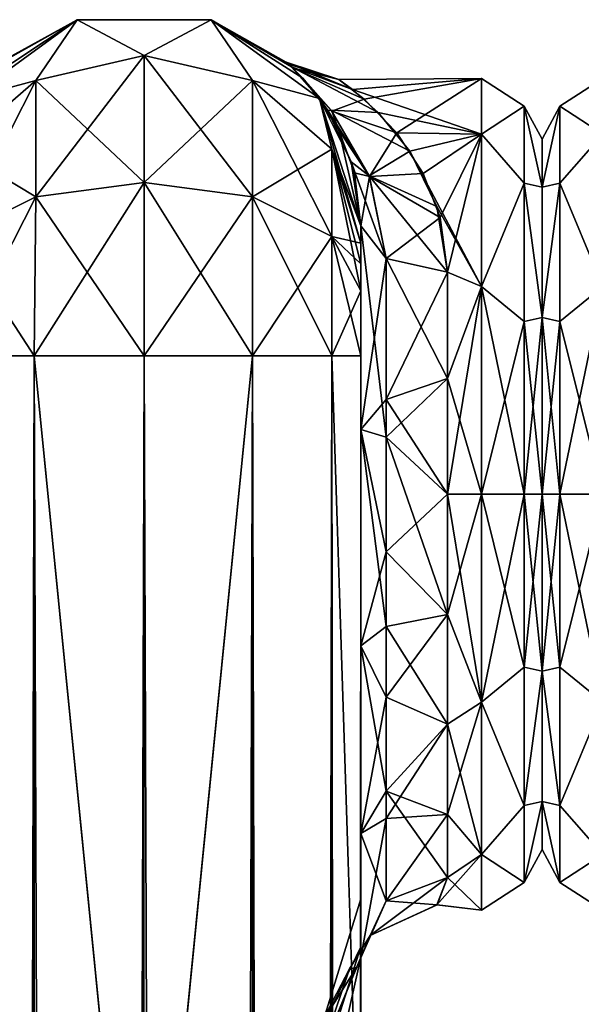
# Model space of a CAD drawing. Extents: x -23 to 700, y -1999 to -1.
# Tile 165 of 224: x 108 to 140, y -57 to -1. Entities that reach past the tile are written whole.
import ezdxf

# ---------------------------------------------------------------- set-up
doc = ezdxf.new("R2010")
doc.units = 0
doc.header["$LTSCALE"] = 5.485125
for name, color, linetype in [('115', 7, 'CONTINUOUS'), ('117', 7, 'CONTINUOUS'), ('126', 7, 'CONTINUOUS'), ('156', 7, 'CONTINUOUS'), ('157', 7, 'CONTINUOUS'), ('61', 7, 'CONTINUOUS'), ('63', 7, 'CONTINUOUS'), ('64', 7, 'CONTINUOUS'), ('65', 7, 'CONTINUOUS'), ('77', 7, 'CONTINUOUS'), ('78', 7, 'CONTINUOUS'), ('79', 7, 'CONTINUOUS'), ('80', 7, 'CONTINUOUS'), ('81', 7, 'CONTINUOUS'), ('82', 7, 'CONTINUOUS'), ('83', 7, 'CONTINUOUS'), ('86', 7, 'CONTINUOUS'), ('89', 7, 'CONTINUOUS'), ('93', 7, 'CONTINUOUS'), ('94', 7, 'CONTINUOUS'), ('95', 7, 'CONTINUOUS'), ('98', 7, 'CONTINUOUS'), ('99', 7, 'CONTINUOUS')]:
    doc.layers.add(name, color=color, linetype=linetype)

msp = doc.modelspace()

# ---------------------------------------------------------------- linework, layer by layer
at = {"layer": '115', "linetype": 'CONTINUOUS'}
for points in [[(127.55, -54.723, 11.265), (127.55, -62.107, 18.037), (125.177, -65.264, 11.407), (127.55, -54.723, 11.265)], [(127.286, -55.307, 6.957), (127.55, -54.723, 11.265), (125.177, -60.443, 6.586), (127.286, -55.307, 6.957)], [(125.177, -60.443, 6.586), (127.55, -54.723, 11.265), (125.177, -65.264, 11.407), (125.177, -60.443, 6.586)], [(127.55, -62.087, -18.026), (127.55, -54.723, -11.265), (125.177, -65.264, -11.407), (127.55, -62.087, -18.026)], [(127.55, -54.723, -11.265), (127.292, -55.304, -7.014), (125.177, -60.443, -6.586), (127.55, -54.723, -11.265)], [(125.177, -65.264, -11.407), (127.55, -54.723, -11.265), (125.177, -60.443, -6.586), (125.177, -65.264, -11.407)], [(127.292, -55.304, -7.014), (126.881, -55.386, -0.024), (125.177, -60.443, -6.586), (127.292, -55.304, -7.014)], [(126.881, -55.386, -0.024), (127.286, -55.307, 6.957), (125.177, -58.678), (126.881, -55.386, -0.024)], [(125.177, -58.678), (127.286, -55.307, 6.957), (125.177, -60.443, 6.586), (125.177, -58.678)], [(125.177, -60.443, -6.586), (126.881, -55.386, -0.024), (125.177, -58.678), (125.177, -60.443, -6.586)]]:
    msp.add_3dface(points, dxfattribs=at)
at = {"layer": '117', "linetype": 'CONTINUOUS'}
for points in [[(131.933, -51.695, 3.811), (132.55, -50.115, 9.323), (128.077, -53.464, 0), (131.933, -51.695, 3.811)], [(132.55, -50.115, 9.323), (129.014, -51.465, 9.892), (128.077, -53.464, 0), (132.55, -50.115, 9.323)], [(132.55, -50.115, -9.323), (131.941, -51.687, -3.862), (129.014, -51.465, -9.892), (132.55, -50.115, -9.323)], [(127.55, -54.723, 11.265), (127.286, -55.307, 6.957), (129.014, -51.465, 9.892), (127.55, -54.723, 11.265)], [(129.014, -51.465, 9.892), (127.286, -55.307, 6.957), (128.077, -53.464, 0), (129.014, -51.465, 9.892)], [(127.292, -55.304, -7.014), (127.55, -54.723, -11.265), (129.014, -51.465, -9.892), (127.292, -55.304, -7.014)], [(127.292, -55.304, -7.014), (129.014, -51.465, -9.892), (128.077, -53.464, 0), (127.292, -55.304, -7.014)], [(129.014, -51.465, -9.892), (131.941, -51.687, -3.862), (128.077, -53.464, 0), (129.014, -51.465, -9.892)], [(131.941, -51.687, -3.862), (131.933, -51.695, 3.811), (128.077, -53.464, 0), (131.941, -51.687, -3.862)], [(127.286, -55.307, 6.957), (126.881, -55.386, -0.024), (128.077, -53.464, 0), (127.286, -55.307, 6.957)], [(126.881, -55.386, -0.024), (127.292, -55.304, -7.014), (128.077, -53.464, 0), (126.881, -55.386, -0.024)]]:
    msp.add_3dface(points, dxfattribs=at)
at = {"layer": '126', "linetype": 'CONTINUOUS'}
for points in [[(138, -7.5, 0), (138, -10.269, -10.281), (138, -48.5, 0), (138, -7.5, 0)], [(138, -10.269, 10.281), (138, -7.5, 0), (138, -45.731, 10.281), (138, -10.269, 10.281)], [(138, -45.731, 10.281), (138, -7.5, 0), (138, -48.5, 0), (138, -45.731, 10.281)], [(138, -10.269, -10.281), (138, -17.797, -17.773), (138, -45.731, -10.281), (138, -10.269, -10.281)], [(138, -48.5, 0), (138, -10.269, -10.281), (138, -45.731, -10.281), (138, -48.5, 0)], [(138, -17.796, 17.773), (138, -10.269, 10.281), (138, -38.203, 17.773), (138, -17.796, 17.773)], [(138, -38.203, 17.773), (138, -10.269, 10.281), (138, -45.731, 10.281), (138, -38.203, 17.773)], [(138, -28, 20.5), (138, -17.796, 17.773), (138, -38.203, 17.773), (138, -28, 20.5)], [(138, -17.797, -17.773), (138, -28, -20.5), (138, -38.204, -17.773), (138, -17.797, -17.773)], [(138, -45.731, -10.281), (138, -17.797, -17.773), (138, -38.204, -17.773), (138, -45.731, -10.281)]]:
    msp.add_3dface(points, dxfattribs=at)
at = {"layer": '156', "linetype": 'CONTINUOUS'}
for points in [[(141.5, -7.215, 12), (141.5, -4, 0), (139.025, -5.601, 5.112), (141.5, -7.215, 12)], [(141.5, -4, 0), (141.5, -7.215, -12), (139.025, -5.601, -5.112), (141.5, -4, 0)], [(141.5, -4, 0), (139.025, -5.601, -5.112), (139.025, -5.601, 5.112), (141.5, -4, 0)], [(138, -10.269, -10.281), (138, -7.5, 0), (139.025, -5.601, -5.112), (138, -10.269, -10.281)], [(139.025, -10.038, -14.325), (138, -10.269, -10.281), (139.025, -5.601, -5.112), (139.025, -10.038, -14.325)], [(138, -7.5, 0), (138, -10.269, 10.281), (139.025, -5.601, 5.112), (138, -7.5, 0)], [(139.025, -5.601, -5.112), (138, -7.5, 0), (139.025, -5.601, 5.112), (139.025, -5.601, -5.112)], [(139.025, -5.601, 5.112), (138, -10.269, 10.281), (139.025, -10.038, 14.325), (139.025, -5.601, 5.112)], [(141.5, -7.215, 12), (139.025, -5.601, 5.112), (139.025, -10.038, 14.325), (141.5, -7.215, 12)], [(141.5, -7.215, -12), (139.025, -10.038, -14.325), (139.025, -5.601, -5.112), (141.5, -7.215, -12)], [(141.5, -16, 20.785), (141.5, -7.215, 12), (139.025, -10.038, 14.325), (141.5, -16, 20.785)], [(141.5, -7.215, -12), (141.5, -16, -20.785), (139.025, -10.038, -14.325), (141.5, -7.215, -12)], [(138, -17.797, -17.773), (138, -10.269, -10.281), (139.025, -10.038, -14.325), (138, -17.797, -17.773)], [(139.025, -18.032, -20.7), (138, -17.797, -17.773), (139.025, -10.038, -14.325), (139.025, -18.032, -20.7)], [(138, -10.269, 10.281), (138, -17.796, 17.773), (139.025, -10.038, 14.325), (138, -10.269, 10.281)], [(139.025, -10.038, 14.325), (138, -17.796, 17.773), (139.025, -18.032, 20.7), (139.025, -10.038, 14.325)], [(141.5, -16, 20.785), (139.025, -10.038, 14.325), (139.025, -18.032, 20.7), (141.5, -16, 20.785)], [(141.5, -16, -20.785), (139.025, -18.032, -20.7), (139.025, -10.038, -14.325), (141.5, -16, -20.785)], [(141.5, -28, 24), (141.5, -16, 20.785), (139.025, -28, 22.975), (141.5, -28, 24)], [(141.5, -16, 20.785), (139.025, -18.032, 20.7), (139.025, -28, 22.975), (141.5, -16, 20.785)], [(141.5, -16, -20.785), (141.5, -28, -24), (139.025, -18.032, -20.7), (141.5, -16, -20.785)], [(138, -17.796, 17.773), (138, -28, 20.5), (139.025, -18.032, 20.7), (138, -17.796, 17.773)], [(138, -28, -20.5), (138, -17.797, -17.773), (139.025, -28, -22.975), (138, -28, -20.5)], [(139.025, -28, -22.975), (138, -17.797, -17.773), (139.025, -18.032, -20.7), (139.025, -28, -22.975)], [(139.025, -18.032, 20.7), (138, -28, 20.5), (139.025, -28, 22.975), (139.025, -18.032, 20.7)], [(141.5, -28, -24), (139.025, -28, -22.975), (139.025, -18.032, -20.7), (141.5, -28, -24)]]:
    msp.add_3dface(points, dxfattribs=at)
at = {"layer": '157', "linetype": 'CONTINUOUS'}
for points in [[(138, -38.204, -17.773), (138, -28, -20.5), (139.025, -37.968, -20.7), (138, -38.204, -17.773)], [(138, -28, -20.5), (139.025, -28, -22.975), (139.025, -37.968, -20.7), (138, -28, -20.5)], [(138, -28, 20.5), (138, -38.203, 17.773), (139.025, -28, 22.975), (138, -28, 20.5)], [(139.025, -28, 22.975), (138, -38.203, 17.773), (139.025, -37.968, 20.7), (139.025, -28, 22.975)], [(141.5, -40, 20.785), (141.5, -28, 24), (139.025, -37.968, 20.7), (141.5, -40, 20.785)], [(141.5, -28, 24), (139.025, -28, 22.975), (139.025, -37.968, 20.7), (141.5, -28, 24)], [(141.5, -28, -24), (141.5, -40, -20.785), (139.025, -28, -22.975), (141.5, -28, -24)], [(139.025, -28, -22.975), (141.5, -40, -20.785), (139.025, -37.968, -20.7), (139.025, -28, -22.975)], [(139.025, -37.968, 20.7), (138, -38.203, 17.773), (139.025, -45.962, 14.325), (139.025, -37.968, 20.7)], [(139.025, -45.962, -14.325), (138, -38.204, -17.773), (139.025, -37.968, -20.7), (139.025, -45.962, -14.325)], [(141.5, -40, -20.785), (139.025, -45.962, -14.325), (139.025, -37.968, -20.7), (141.5, -40, -20.785)], [(141.5, -40, 20.785), (139.025, -37.968, 20.7), (139.025, -45.962, 14.325), (141.5, -40, 20.785)], [(138, -38.203, 17.773), (138, -45.731, 10.281), (139.025, -45.962, 14.325), (138, -38.203, 17.773)], [(138, -45.731, -10.281), (138, -38.204, -17.773), (139.025, -45.962, -14.325), (138, -45.731, -10.281)], [(141.5, -40, -20.785), (141.5, -48.785, -12), (139.025, -45.962, -14.325), (141.5, -40, -20.785)], [(141.5, -48.785, 12), (141.5, -40, 20.785), (139.025, -45.962, 14.325), (141.5, -48.785, 12)], [(138, -45.731, 10.281), (138, -48.5, 0), (139.025, -50.399, 5.112), (138, -45.731, 10.281)], [(139.025, -45.962, 14.325), (138, -45.731, 10.281), (139.025, -50.399, 5.112), (139.025, -45.962, 14.325)], [(138, -48.5, 0), (138, -45.731, -10.281), (139.025, -50.399, -5.112), (138, -48.5, 0)], [(139.025, -50.399, -5.112), (138, -45.731, -10.281), (139.025, -45.962, -14.325), (139.025, -50.399, -5.112)], [(141.5, -48.785, -12), (139.025, -50.399, -5.112), (139.025, -45.962, -14.325), (141.5, -48.785, -12)], [(141.5, -48.785, 12), (139.025, -45.962, 14.325), (139.025, -50.399, 5.112), (141.5, -48.785, 12)], [(139.025, -50.399, 5.112), (138, -48.5, 0), (139.025, -50.399, -5.112), (139.025, -50.399, 5.112)], [(141.5, -48.785, -12), (141.5, -52, 0), (139.025, -50.399, -5.112), (141.5, -48.785, -12)], [(141.5, -52, 0), (141.5, -48.785, 12), (139.025, -50.399, 5.112), (141.5, -52, 0)], [(141.5, -52, 0), (139.025, -50.399, 5.112), (139.025, -50.399, -5.112), (141.5, -52, 0)]]:
    msp.add_3dface(points, dxfattribs=at)
at = {"layer": '61', "linetype": 'CONTINUOUS'}
for points in [[(127.55, -51.35, 41.002), (127.55, -54.118, 30.721), (127.55, -12.5, 54), (127.55, -51.35, 41.002)], [(127.55, -12.5, 54), (127.55, -54.118, 30.721), (127.55, -24.269, 28.753), (127.55, -12.5, 54)], [(127.55, -54.12, 51.282), (127.55, -51.35, 41.002), (127.55, -12.5, 54), (127.55, -54.12, 51.282)], [(127.55, -13.498, 57.73), (127.55, -54.12, 51.282), (127.55, -12.5, 54), (127.55, -13.498, 57.73)], [(127.55, -12.5, 24.51), (127.55, -12.5, 54), (127.55, -24.269, 28.753), (127.55, -12.5, 24.51)], [(127.55, -12.5, -54), (127.55, -12.5, -24.51), (127.55, -54.118, -51.279), (127.55, -12.5, -54)], [(127.55, -54.118, -51.279), (127.55, -12.5, -24.51), (127.55, -51.35, -40.998), (127.55, -54.118, -51.279)], [(127.55, -51.35, -40.998), (127.55, -12.5, -24.51), (127.55, -24.268, -28.753), (127.55, -51.35, -40.998)], [(127.55, -13.498, -57.73), (127.55, -12.5, -54), (127.55, -61.644, -58.772), (127.55, -13.498, -57.73)], [(127.55, -61.644, -58.772), (127.55, -12.5, -54), (127.55, -54.118, -51.279), (127.55, -61.644, -58.772)], [(127.55, -61.645, 58.773), (127.55, -54.12, 51.282), (127.55, -13.498, 57.73), (127.55, -61.645, 58.773)], [(127.55, -14.697, 59.303), (127.55, -61.645, 58.773), (127.55, -13.498, 57.73), (127.55, -14.697, 59.303)], [(127.55, -14.697, -59.303), (127.55, -13.498, -57.73), (127.55, -61.644, -58.772), (127.55, -14.697, -59.303)], [(127.55, -16.266, 60.5), (127.55, -61.645, 58.773), (127.55, -14.697, 59.303), (127.55, -16.266, 60.5)], [(127.55, -16.266, -60.5), (127.55, -14.697, -59.303), (127.55, -71.85, -61.5), (127.55, -16.266, -60.5)], [(127.55, -71.85, -61.5), (127.55, -14.697, -59.303), (127.55, -61.644, -58.772), (127.55, -71.85, -61.5)], [(127.55, -20, 61.5), (127.55, -61.645, 58.773), (127.55, -16.266, 60.5), (127.55, -20, 61.5)], [(127.55, -20, -61.5), (127.55, -16.266, -60.5), (127.55, -71.85, -61.5), (127.55, -20, -61.5)], [(127.55, -71.85, 61.5), (127.55, -61.645, 58.773), (127.55, -20, 61.5), (127.55, -71.85, 61.5)], [(127.55, -54.12, -30.718), (127.55, -51.35, -40.998), (127.55, -24.268, -28.753), (127.55, -54.12, -30.718)], [(127.55, -36.75, -27.648), (127.55, -54.12, -30.718), (127.55, -24.268, -28.753), (127.55, -36.75, -27.648)], [(127.55, -24.269, 28.753), (127.55, -54.118, 30.721), (127.55, -36.751, 27.648), (127.55, -24.269, 28.753)], [(127.55, -61.645, -23.227), (127.55, -54.12, -30.718), (127.55, -36.75, -27.648), (127.55, -61.645, -23.227)], [(127.55, -47.582, -21.378), (127.55, -61.645, -23.227), (127.55, -36.75, -27.648), (127.55, -47.582, -21.378)], [(127.55, -54.118, 30.721), (127.55, -61.644, 23.228), (127.55, -36.751, 27.648), (127.55, -54.118, 30.721)], [(127.55, -36.751, 27.648), (127.55, -61.644, 23.228), (127.55, -47.582, 21.378), (127.55, -36.751, 27.648)], [(127.55, -62.107, 18.037), (127.55, -54.723, 11.265), (127.55, -47.582, 21.378), (127.55, -62.107, 18.037)], [(127.55, -71.85, 20.5), (127.55, -62.107, 18.037), (127.55, -47.582, 21.378), (127.55, -71.85, 20.5)], [(127.55, -61.644, 23.228), (127.55, -71.85, 20.5), (127.55, -47.582, 21.378), (127.55, -61.644, 23.228)], [(127.55, -71.85, -20.5), (127.55, -61.645, -23.227), (127.55, -47.582, -21.378), (127.55, -71.85, -20.5)], [(127.55, -62.087, -18.026), (127.55, -71.85, -20.5), (127.55, -47.582, -21.378), (127.55, -62.087, -18.026)], [(127.55, -54.723, -11.265), (127.55, -62.087, -18.026), (127.55, -47.582, -21.378), (127.55, -54.723, -11.265)]]:
    msp.add_3dface(points, dxfattribs=at)
at = {"layer": '63', "linetype": 'CONTINUOUS'}
for points in [[(138, -7.5, 0), (138, -10.269, 10.281), (138, -48.5, 0), (138, -7.5, 0)], [(138, -10.269, -10.281), (138, -7.5, 0), (138, -45.731, -10.281), (138, -10.269, -10.281)], [(138, -45.731, -10.281), (138, -7.5, 0), (138, -48.5, 0), (138, -45.731, -10.281)], [(138, -10.269, 10.281), (138, -17.797, 17.773), (138, -45.731, 10.281), (138, -10.269, 10.281)], [(138, -48.5, 0), (138, -10.269, 10.281), (138, -45.731, 10.281), (138, -48.5, 0)], [(138, -17.796, -17.773), (138, -10.269, -10.281), (138, -38.203, -17.773), (138, -17.796, -17.773)], [(138, -38.203, -17.773), (138, -10.269, -10.281), (138, -45.731, -10.281), (138, -38.203, -17.773)], [(138, -28, -20.5), (138, -17.796, -17.773), (138, -38.203, -17.773), (138, -28, -20.5)], [(138, -17.797, 17.773), (138, -28, 20.5), (138, -38.204, 17.773), (138, -17.797, 17.773)], [(138, -45.731, 10.281), (138, -17.797, 17.773), (138, -38.204, 17.773), (138, -45.731, 10.281)]]:
    msp.add_3dface(points, dxfattribs=at)
at = {"layer": '64', "linetype": 'CONTINUOUS'}
for points in [[(127.739, -5.201, 7.498), (134.5, -4, 0), (126.283, -4.062, 1.73), (127.739, -5.201, 7.498)], [(126.283, -4.062, 1.73), (134.5, -4, 0), (127.071, -4.648, -5.538), (126.283, -4.062, 1.73)], [(134.5, -4, 0), (134.5, -7.215, -12), (127.071, -4.648, -5.538), (134.5, -4, 0)], [(129.614, -7.144, 11.876), (134.5, -4, 0), (127.739, -5.201, 7.498), (129.614, -7.144, 11.876)], [(134.5, -7.215, 12), (134.5, -4, 0), (129.614, -7.144, 11.876), (134.5, -7.215, 12)], [(127.071, -4.648, -5.538), (134.5, -7.215, -12), (128.552, -5.966, -9.513), (127.071, -4.648, -5.538)], [(128.552, -5.966, -9.513), (134.5, -7.215, -12), (130.374, -8.195, -13.555), (128.552, -5.966, -9.513)], [(131.145, -9.487, 15.273), (134.5, -7.215, 12), (129.614, -7.144, 11.876), (131.145, -9.487, 15.273)], [(134.5, -7.215, -12), (134.5, -16, -20.785), (130.374, -8.195, -13.555), (134.5, -7.215, -12)], [(132.129, -12.017, 17.904), (134.5, -7.215, 12), (131.145, -9.487, 15.273), (132.129, -12.017, 17.904)], [(132.55, -15.172, 20.284), (134.5, -7.215, 12), (132.129, -12.017, 17.904), (132.55, -15.172, 20.284)], [(134.5, -16, 20.785), (134.5, -7.215, 12), (132.55, -15.172, 20.284), (134.5, -16, 20.785)], [(130.374, -8.195, -13.555), (134.5, -16, -20.785), (131.937, -11.389, -17.322), (130.374, -8.195, -13.555)], [(131.937, -11.389, -17.322), (134.5, -16, -20.785), (132.55, -15.172, -20.284), (131.937, -11.389, -17.322)], [(132.55, -15.172, -20.284), (134.5, -16, -20.785), (132.55, -21.323, -23.052), (132.55, -15.172, -20.284)], [(132.55, -21.323, 23.052), (134.5, -16, 20.785), (132.55, -15.172, 20.284), (132.55, -21.323, 23.052)], [(134.5, -16, -20.785), (134.5, -28, -24), (132.55, -21.323, -23.052), (134.5, -16, -20.785)], [(134.5, -28, 24), (134.5, -16, 20.785), (132.55, -28, 24), (134.5, -28, 24)], [(132.55, -28, 24), (134.5, -16, 20.785), (132.55, -21.323, 23.052), (132.55, -28, 24)], [(132.55, -21.323, -23.052), (134.5, -28, -24), (132.55, -28, -24), (132.55, -21.323, -23.052)]]:
    msp.add_3dface(points, dxfattribs=at)
at = {"layer": '65', "linetype": 'CONTINUOUS'}
for points in [[(132.55, -28, -24), (134.5, -28, -24), (134.5, -40, -20.785), (132.55, -28, -24)], [(134.5, -28, 24), (132.55, -28, 24), (132.55, -34.931, 22.977), (134.5, -28, 24)], [(134.5, -40, 20.785), (134.5, -28, 24), (132.55, -34.931, 22.977), (134.5, -40, 20.785)], [(132.55, -28, -24), (134.5, -40, -20.785), (132.55, -34.931, -22.977), (132.55, -28, -24)], [(132.55, -41.271, 19.997), (134.5, -40, 20.785), (132.55, -34.931, 22.977), (132.55, -41.271, 19.997)], [(132.55, -34.931, -22.977), (134.5, -40, -20.785), (132.55, -41.271, -19.997), (132.55, -34.931, -22.977)], [(134.5, -48.785, 12), (134.5, -40, 20.785), (132.55, -46.481, 15.312), (134.5, -48.785, 12)], [(132.55, -46.481, 15.312), (134.5, -40, 20.785), (132.55, -41.271, 19.997), (132.55, -46.481, 15.312)], [(134.5, -40, -20.785), (134.5, -48.785, -12), (132.55, -41.271, -19.997), (134.5, -40, -20.785)], [(132.55, -41.271, -19.997), (134.5, -48.785, -12), (132.55, -46.481, -15.312), (132.55, -41.271, -19.997)], [(132.55, -50.115, 9.323), (134.5, -48.785, 12), (132.55, -46.481, 15.312), (132.55, -50.115, 9.323)], [(132.55, -46.481, -15.312), (134.5, -48.785, -12), (132.55, -50.115, -9.323), (132.55, -46.481, -15.312)], [(134.5, -52, 0), (134.5, -48.785, 12), (131.933, -51.695, 3.811), (134.5, -52, 0)], [(131.933, -51.695, 3.811), (134.5, -48.785, 12), (132.55, -50.115, 9.323), (131.933, -51.695, 3.811)], [(134.5, -48.785, -12), (134.5, -52, 0), (132.55, -50.115, -9.323), (134.5, -48.785, -12)], [(132.55, -50.115, -9.323), (134.5, -52, 0), (131.941, -51.687, -3.862), (132.55, -50.115, -9.323)], [(131.941, -51.687, -3.862), (134.5, -52, 0), (131.933, -51.695, 3.811), (131.941, -51.687, -3.862)]]:
    msp.add_3dface(points, dxfattribs=at)
at = {"layer": '77', "linetype": 'CONTINUOUS'}
for points in [[(104.125, -1980, 67.75), (108.697, -1980, 72.323), (104.125, -20, 67.75), (104.125, -1980, 67.75)], [(104.125, -20, 67.75), (108.697, -1980, 72.323), (108.697, -20, 72.323), (104.125, -20, 67.75)], [(115, -1916.55, 74), (115, -83.45, 74), (108.697, -20, 72.323), (115, -1916.55, 74)], [(108.697, -20, 72.323), (115, -83.45, 74), (115.05, -20, 74), (108.697, -20, 72.323)], [(115.05, -1980, 74), (115, -1916.55, 74), (108.697, -20, 72.323), (115.05, -1980, 74)], [(108.697, -1980, 72.323), (115.05, -1980, 74), (108.697, -20, 72.323), (108.697, -1980, 72.323)]]:
    msp.add_3dface(points, dxfattribs=at)
at = {"layer": '78', "linetype": 'CONTINUOUS'}
for points in [[(108.697, -1980, -72.323), (104.125, -1980, -67.75), (108.697, -20, -72.323), (108.697, -1980, -72.323)], [(108.697, -20, -72.323), (104.125, -1980, -67.75), (104.125, -20, -67.75), (108.697, -20, -72.323)], [(115, -83.45, -74), (108.697, -1980, -72.323), (115.05, -20, -74), (115, -83.45, -74)], [(115.05, -20, -74), (108.697, -1980, -72.323), (108.697, -20, -72.323), (115.05, -20, -74)]]:
    msp.add_3dface(points, dxfattribs=at)
at = {"layer": '79', "linetype": 'CONTINUOUS'}
for points in [[(115.05, -1980, -74), (115, -1916.55, -74), (121.3, -20, -72.325), (115.05, -1980, -74)], [(115, -1916.55, -74), (115, -83.45, -74), (121.3, -20, -72.325), (115, -1916.55, -74)], [(115, -83.45, -74), (115.05, -20, -74), (121.3, -20, -72.325), (115, -83.45, -74)], [(121.3, -1980, -72.325), (115.05, -1980, -74), (121.3, -20, -72.325), (121.3, -1980, -72.325)], [(125.875, -1980, -67.75), (121.3, -1980, -72.325), (125.875, -20, -67.75), (125.875, -1980, -67.75)], [(125.875, -20, -67.75), (121.3, -1980, -72.325), (121.3, -20, -72.325), (125.875, -20, -67.75)], [(127.55, -20, -61.5), (127.55, -71.85, -61.5), (125.875, -1980, -67.75), (127.55, -20, -61.5)], [(127.55, -20, -61.5), (125.875, -1980, -67.75), (125.875, -20, -67.75), (127.55, -20, -61.5)]]:
    msp.add_3dface(points, dxfattribs=at)
at = {"layer": '80', "linetype": 'CONTINUOUS'}
for points in [[(104.937, -5.153, -54), (111.187, -0.612, -54), (108.8, -4.125, -63.154), (104.937, -5.153, -54)], [(108.8, -4.125, -63.154), (111.187, -0.612, -54), (115.05, -2.674, -63.991), (108.8, -4.125, -63.154)], [(111.187, -0.612, -54), (118.913, -0.612, -54), (115.05, -2.674, -63.991), (111.187, -0.612, -54)], [(115.05, -2.674, -63.991), (118.913, -0.612, -54), (121.3, -4.125, -63.154), (115.05, -2.674, -63.991)], [(118.913, -0.612, -54), (125.163, -5.153, -54), (121.3, -4.125, -63.154), (118.913, -0.612, -54)], [(108.8, -4.125, -63.154), (115.05, -2.674, -63.991), (108.8, -10.837, -69.87), (108.8, -4.125, -63.154)], [(115.05, -2.674, -63.991), (115.05, -10, -71.321), (108.8, -10.837, -69.87), (115.05, -2.674, -63.991)], [(115.05, -2.674, -63.991), (121.3, -4.125, -63.154), (115.05, -10, -71.321), (115.05, -2.674, -63.991)], [(104.225, -8.089, -60.869), (104.937, -5.153, -54), (108.8, -4.125, -63.154), (104.225, -8.089, -60.869)], [(104.225, -8.089, -60.869), (108.8, -4.125, -63.154), (104.225, -13.125, -65.908), (104.225, -8.089, -60.869)], [(108.8, -4.125, -63.154), (108.8, -10.837, -69.87), (104.225, -13.125, -65.908), (108.8, -4.125, -63.154)], [(121.3, -4.125, -63.154), (121.3, -10.837, -69.87), (115.05, -10, -71.321), (121.3, -4.125, -63.154)], [(121.3, -4.125, -63.154), (125.163, -5.153, -54), (125.875, -8.089, -60.869), (121.3, -4.125, -63.154)], [(121.3, -4.125, -63.154), (125.875, -8.089, -60.869), (121.3, -10.837, -69.87), (121.3, -4.125, -63.154)], [(125.163, -5.153, -54), (127.55, -12.5, -54), (125.875, -8.089, -60.869), (125.163, -5.153, -54)], [(125.875, -8.089, -60.869), (125.875, -13.125, -65.908), (121.3, -10.837, -69.87), (125.875, -8.089, -60.869)], [(127.55, -12.5, -54), (127.55, -13.498, -57.73), (125.875, -8.089, -60.869), (127.55, -12.5, -54)], [(125.875, -8.089, -60.869), (127.55, -13.498, -57.73), (125.875, -13.125, -65.908), (125.875, -8.089, -60.869)], [(115.05, -20, -74), (108.697, -20, -72.323), (115.05, -10, -71.321), (115.05, -20, -74)], [(115.05, -10, -71.321), (108.697, -20, -72.323), (108.8, -10.837, -69.87), (115.05, -10, -71.321)], [(121.3, -10.837, -69.87), (115.05, -20, -74), (115.05, -10, -71.321), (121.3, -10.837, -69.87)], [(108.697, -20, -72.323), (104.125, -20, -67.75), (108.8, -10.837, -69.87), (108.697, -20, -72.323)], [(108.8, -10.837, -69.87), (104.125, -20, -67.75), (104.225, -13.125, -65.908), (108.8, -10.837, -69.87)], [(121.3, -20, -72.325), (115.05, -20, -74), (121.3, -10.837, -69.87), (121.3, -20, -72.325)], [(125.875, -13.125, -65.908), (121.3, -20, -72.325), (121.3, -10.837, -69.87), (125.875, -13.125, -65.908)], [(125.875, -20, -67.75), (121.3, -20, -72.325), (125.875, -13.125, -65.908), (125.875, -20, -67.75)], [(127.55, -13.498, -57.73), (127.55, -14.697, -59.303), (125.875, -13.125, -65.908), (127.55, -13.498, -57.73)], [(127.55, -14.697, -59.303), (127.55, -16.266, -60.5), (125.875, -13.125, -65.908), (127.55, -14.697, -59.303)], [(127.55, -16.266, -60.5), (125.875, -20, -67.75), (125.875, -13.125, -65.908), (127.55, -16.266, -60.5)], [(127.55, -16.266, -60.5), (127.55, -20, -61.5), (125.875, -20, -67.75), (127.55, -16.266, -60.5)]]:
    msp.add_3dface(points, dxfattribs=at)
at = {"layer": '81', "linetype": 'CONTINUOUS'}
for points in [[(111.187, -0.612, -54), (104.937, -5.153, -54), (111.187, -0.612, 54), (111.187, -0.612, -54)], [(104.937, -5.153, -54), (106.876, -3.043, -3.856), (111.187, -0.612, 54), (104.937, -5.153, -54)], [(111.187, -0.612, 54), (105.621, -4.294, 10.611), (104.937, -5.153, 54), (111.187, -0.612, 54)], [(107.028, -2.914, 2.151), (105.621, -4.294, 10.611), (111.187, -0.612, 54), (107.028, -2.914, 2.151)], [(106.876, -3.043, -3.856), (107.028, -2.914, 2.151), (111.187, -0.612, 54), (106.876, -3.043, -3.856)], [(118.913, -0.612, -54), (111.187, -0.612, -54), (118.913, -0.612, 54), (118.913, -0.612, -54)], [(118.913, -0.612, 54), (111.187, -0.612, -54), (111.187, -0.612, 54), (118.913, -0.612, 54)], [(125.163, -5.153, -54), (118.913, -0.612, -54), (124.195, -3.979, -9.415), (125.163, -5.153, -54)], [(124.195, -3.979, -9.415), (118.913, -0.612, -54), (123.551, -3.336, -6.196), (124.195, -3.979, -9.415)], [(123.551, -3.336, -6.196), (118.913, -0.612, -54), (123.245, -3.061, -4.046), (123.551, -3.336, -6.196)], [(123.245, -3.061, -4.046), (118.913, -0.612, -54), (123.409, -3.206, 5.317), (123.245, -3.061, -4.046)], [(123.409, -3.206, 5.317), (118.913, -0.612, -54), (125.163, -5.153, 54), (123.409, -3.206, 5.317)], [(125.163, -5.153, 54), (118.913, -0.612, -54), (118.913, -0.612, 54), (125.163, -5.153, 54)], [(123.608, -3.389, 6.521), (123.409, -3.206, 5.317), (125.163, -5.153, 54), (123.608, -3.389, 6.521)], [(124.893, -4.795, 12.25), (123.608, -3.389, 6.521), (125.163, -5.153, 54), (124.893, -4.795, 12.25)], [(125.63, -5.844, -15.005), (125.163, -5.153, -54), (124.195, -3.979, -9.415), (125.63, -5.844, -15.005)], [(126.272, -6.993, 17.387), (124.893, -4.795, 12.25), (125.163, -5.153, 54), (126.272, -6.993, 17.387)], [(127.55, -12.5, 54), (126.272, -6.993, 17.387), (125.163, -5.153, 54), (127.55, -12.5, 54)], [(127.55, -12.5, -24.51), (127.55, -12.5, -54), (125.163, -5.153, -54), (127.55, -12.5, -24.51)], [(127.55, -12.5, -24.51), (125.163, -5.153, -54), (126.992, -8.807, -20.34), (127.55, -12.5, -24.51)], [(126.992, -8.807, -20.34), (125.163, -5.153, -54), (125.63, -5.844, -15.005), (126.992, -8.807, -20.34)], [(126.272, -6.993, 17.387), (127.55, -12.5, 54), (127.172, -9.448, 21.214), (126.272, -6.993, 17.387)], [(127.55, -12.5, 54), (127.55, -12.5, 24.51), (127.172, -9.448, 21.214), (127.55, -12.5, 54)]]:
    msp.add_3dface(points, dxfattribs=at)
at = {"layer": '82', "linetype": 'CONTINUOUS'}
for points in [[(111.187, -0.612, 54), (104.937, -5.153, 54), (108.8, -4.125, 63.154), (111.187, -0.612, 54)], [(115.05, -2.674, 63.991), (111.187, -0.612, 54), (108.8, -4.125, 63.154), (115.05, -2.674, 63.991)], [(118.913, -0.612, 54), (111.187, -0.612, 54), (115.05, -2.674, 63.991), (118.913, -0.612, 54)], [(121.3, -4.125, 63.154), (118.913, -0.612, 54), (115.05, -2.674, 63.991), (121.3, -4.125, 63.154)], [(125.163, -5.153, 54), (118.913, -0.612, 54), (121.3, -4.125, 63.154), (125.163, -5.153, 54)], [(115.05, -10, 71.321), (115.05, -2.674, 63.991), (108.8, -4.125, 63.154), (115.05, -10, 71.321)], [(115.05, -10, 71.321), (121.3, -10.837, 69.87), (115.05, -2.674, 63.991), (115.05, -10, 71.321)], [(121.3, -10.837, 69.87), (121.3, -4.125, 63.154), (115.05, -2.674, 63.991), (121.3, -10.837, 69.87)], [(108.8, -4.125, 63.154), (104.937, -5.153, 54), (104.225, -8.089, 60.869), (108.8, -4.125, 63.154)], [(108.8, -10.837, 69.87), (108.8, -4.125, 63.154), (104.225, -8.089, 60.869), (108.8, -10.837, 69.87)], [(108.8, -10.837, 69.87), (115.05, -10, 71.321), (108.8, -4.125, 63.154), (108.8, -10.837, 69.87)], [(125.875, -8.089, 60.869), (125.163, -5.153, 54), (121.3, -4.125, 63.154), (125.875, -8.089, 60.869)], [(121.3, -10.837, 69.87), (125.875, -13.125, 65.908), (121.3, -4.125, 63.154), (121.3, -10.837, 69.87)], [(125.875, -13.125, 65.908), (125.875, -8.089, 60.869), (121.3, -4.125, 63.154), (125.875, -13.125, 65.908)], [(127.55, -13.498, 57.73), (127.55, -12.5, 54), (125.163, -5.153, 54), (127.55, -13.498, 57.73)], [(127.55, -13.498, 57.73), (125.163, -5.153, 54), (125.875, -8.089, 60.869), (127.55, -13.498, 57.73)], [(104.225, -13.125, 65.908), (108.8, -10.837, 69.87), (104.225, -8.089, 60.869), (104.225, -13.125, 65.908)], [(127.55, -16.266, 60.5), (127.55, -14.697, 59.303), (125.875, -8.089, 60.869), (127.55, -16.266, 60.5)], [(125.875, -13.125, 65.908), (127.55, -16.266, 60.5), (125.875, -8.089, 60.869), (125.875, -13.125, 65.908)], [(127.55, -14.697, 59.303), (127.55, -13.498, 57.73), (125.875, -8.089, 60.869), (127.55, -14.697, 59.303)], [(108.8, -10.837, 69.87), (115.05, -20, 74), (115.05, -10, 71.321), (108.8, -10.837, 69.87)], [(115.05, -10, 71.321), (115.05, -20, 74), (121.3, -20, 72.325), (115.05, -10, 71.321)], [(121.3, -10.837, 69.87), (115.05, -10, 71.321), (121.3, -20, 72.325), (121.3, -10.837, 69.87)], [(104.225, -13.125, 65.908), (108.697, -20, 72.323), (108.8, -10.837, 69.87), (104.225, -13.125, 65.908)], [(108.697, -20, 72.323), (115.05, -20, 74), (108.8, -10.837, 69.87), (108.697, -20, 72.323)], [(125.875, -13.125, 65.908), (121.3, -10.837, 69.87), (125.875, -20, 67.75), (125.875, -13.125, 65.908)], [(125.875, -20, 67.75), (121.3, -10.837, 69.87), (121.3, -20, 72.325), (125.875, -20, 67.75)], [(104.125, -20, 67.75), (108.697, -20, 72.323), (104.225, -13.125, 65.908), (104.125, -20, 67.75)], [(127.55, -20, 61.5), (127.55, -16.266, 60.5), (125.875, -13.125, 65.908), (127.55, -20, 61.5)], [(127.55, -20, 61.5), (125.875, -13.125, 65.908), (125.875, -20, 67.75), (127.55, -20, 61.5)]]:
    msp.add_3dface(points, dxfattribs=at)
at = {"layer": '83', "linetype": 'CONTINUOUS'}
for points in [[(115.05, -20, 74), (115, -83.45, 74), (121.3, -1980, 72.325), (115.05, -20, 74)], [(121.3, -20, 72.325), (115.05, -20, 74), (121.3, -1980, 72.325), (121.3, -20, 72.325)], [(125.875, -20, 67.75), (121.3, -20, 72.325), (125.875, -1980, 67.75), (125.875, -20, 67.75)], [(125.875, -1980, 67.75), (121.3, -20, 72.325), (121.3, -1980, 72.325), (125.875, -1980, 67.75)], [(127.55, -71.85, 61.5), (127.55, -20, 61.5), (125.875, -20, 67.75), (127.55, -71.85, 61.5)], [(127.55, -1928.15, 61.5), (127.55, -71.85, 61.5), (125.875, -20, 67.75), (127.55, -1928.15, 61.5)], [(127.55, -1980, 61.5), (127.55, -1928.15, 61.5), (125.875, -20, 67.75), (127.55, -1980, 61.5)], [(127.55, -1980, 61.5), (125.875, -20, 67.75), (125.875, -1980, 67.75), (127.55, -1980, 61.5)]]:
    msp.add_3dface(points, dxfattribs=at)
at = {"layer": '86', "linetype": 'CONTINUOUS'}
for points in [[(127.55, -54.118, -51.279), (127.55, -51.35, -40.998), (125.177, -59.008, -43.931), (127.55, -54.118, -51.279)], [(127.55, -51.35, -40.998), (127.55, -54.12, -30.718), (125.177, -59.008, -38.069), (127.55, -51.35, -40.998)], [(125.177, -59.008, -43.931), (127.55, -51.35, -40.998), (125.177, -59.008, -38.069), (125.177, -59.008, -43.931)], [(127.55, -61.644, -58.772), (127.55, -54.118, -51.279), (125.177, -61.552, -49.212), (127.55, -61.644, -58.772)], [(125.177, -61.552, -49.212), (127.55, -54.118, -51.279), (125.177, -59.008, -43.931), (125.177, -61.552, -49.212)], [(127.55, -54.12, -30.718), (127.55, -61.645, -23.227), (125.177, -61.552, -32.788), (127.55, -54.12, -30.718)], [(125.177, -59.008, -38.069), (127.55, -54.12, -30.718), (125.177, -61.552, -32.788), (125.177, -59.008, -38.069)]]:
    msp.add_3dface(points, dxfattribs=at)
at = {"layer": '89', "linetype": 'CONTINUOUS'}
for points in [[(127.55, -54.118, 30.721), (127.55, -51.35, 41.002), (125.177, -59.008, 38.069), (127.55, -54.118, 30.721)], [(127.55, -51.35, 41.002), (127.55, -54.12, 51.282), (125.177, -59.008, 43.931), (127.55, -51.35, 41.002)], [(125.177, -59.008, 38.069), (127.55, -51.35, 41.002), (125.177, -59.008, 43.931), (125.177, -59.008, 38.069)], [(127.55, -61.644, 23.228), (127.55, -54.118, 30.721), (125.177, -61.552, 32.788), (127.55, -61.644, 23.228)], [(125.177, -61.552, 32.788), (127.55, -54.118, 30.721), (125.177, -59.008, 38.069), (125.177, -61.552, 32.788)], [(127.55, -54.12, 51.282), (127.55, -61.645, 58.773), (125.177, -61.552, 49.212), (127.55, -54.12, 51.282)], [(125.177, -59.008, 43.931), (127.55, -54.12, 51.282), (125.177, -61.552, 49.212), (125.177, -59.008, 43.931)]]:
    msp.add_3dface(points, dxfattribs=at)
at = {"layer": '93', "linetype": 'CONTINUOUS'}
for points in [[(126.283, -4.062, 1.73), (127.071, -4.648, -5.538), (123.245, -3.061, -4.046), (126.283, -4.062, 1.73)], [(126.283, -4.062, 1.73), (123.245, -3.061, -4.046), (123.409, -3.206, 5.317), (126.283, -4.062, 1.73)], [(127.071, -4.648, -5.538), (123.551, -3.336, -6.196), (123.245, -3.061, -4.046), (127.071, -4.648, -5.538)], [(126.283, -4.062, 1.73), (123.409, -3.206, 5.317), (123.608, -3.389, 6.521), (126.283, -4.062, 1.73)], [(127.071, -4.648, -5.538), (128.552, -5.966, -9.513), (123.551, -3.336, -6.196), (127.071, -4.648, -5.538)], [(123.551, -3.336, -6.196), (128.552, -5.966, -9.513), (125.829, -5.838, -12.591), (123.551, -3.336, -6.196)], [(124.195, -3.979, -9.415), (123.551, -3.336, -6.196), (125.829, -5.838, -12.591), (124.195, -3.979, -9.415)], [(127.739, -5.201, 7.498), (126.283, -4.062, 1.73), (123.608, -3.389, 6.521), (127.739, -5.201, 7.498)], [(127.739, -5.201, 7.498), (123.608, -3.389, 6.521), (125.863, -5.881, 12.667), (127.739, -5.201, 7.498)], [(123.608, -3.389, 6.521), (124.893, -4.795, 12.25), (125.863, -5.881, 12.667), (123.608, -3.389, 6.521)], [(125.63, -5.844, -15.005), (124.195, -3.979, -9.415), (125.829, -5.838, -12.591), (125.63, -5.844, -15.005)], [(124.893, -4.795, 12.25), (126.272, -6.993, 17.387), (125.863, -5.881, 12.667), (124.893, -4.795, 12.25)], [(129.614, -7.144, 11.876), (127.739, -5.201, 7.498), (125.863, -5.881, 12.667), (129.614, -7.144, 11.876)], [(128.031, -9.624, -17.65), (125.63, -5.844, -15.005), (125.829, -5.838, -12.591), (128.031, -9.624, -17.65)], [(126.992, -8.807, -20.34), (125.63, -5.844, -15.005), (128.031, -9.624, -17.65), (126.992, -8.807, -20.34)], [(128.552, -5.966, -9.513), (130.374, -8.195, -13.555), (125.829, -5.838, -12.591), (128.552, -5.966, -9.513)], [(130.374, -8.195, -13.555), (128.031, -9.624, -17.65), (125.829, -5.838, -12.591), (130.374, -8.195, -13.555)], [(128.044, -9.658, 17.684), (129.614, -7.144, 11.876), (125.863, -5.881, 12.667), (128.044, -9.658, 17.684)], [(126.272, -6.993, 17.387), (128.044, -9.658, 17.684), (125.863, -5.881, 12.667), (126.272, -6.993, 17.387)], [(126.272, -6.993, 17.387), (127.172, -9.448, 21.214), (128.044, -9.658, 17.684), (126.272, -6.993, 17.387)], [(131.145, -9.487, 15.273), (129.614, -7.144, 11.876), (128.044, -9.658, 17.684), (131.145, -9.487, 15.273)], [(130.374, -8.195, -13.555), (131.937, -11.389, -17.322), (128.031, -9.624, -17.65), (130.374, -8.195, -13.555)], [(127.55, -12.5, -24.51), (126.992, -8.807, -20.34), (129.014, -14.39, -21.522), (127.55, -12.5, -24.51)], [(129.014, -14.39, -21.522), (126.992, -8.807, -20.34), (128.031, -9.624, -17.65), (129.014, -14.39, -21.522)], [(127.172, -9.448, 21.214), (127.55, -12.5, 24.51), (128.044, -9.658, 17.684), (127.172, -9.448, 21.214)], [(127.55, -12.5, 24.51), (129.014, -14.39, 21.522), (128.044, -9.658, 17.684), (127.55, -12.5, 24.51)], [(131.937, -11.389, -17.322), (132.55, -15.172, -20.284), (128.031, -9.624, -17.65), (131.937, -11.389, -17.322)], [(132.55, -15.172, -20.284), (129.014, -14.39, -21.522), (128.031, -9.624, -17.65), (132.55, -15.172, -20.284)], [(132.129, -12.017, 17.904), (131.145, -9.487, 15.273), (128.044, -9.658, 17.684), (132.129, -12.017, 17.904)], [(129.014, -14.39, 21.522), (132.129, -12.017, 17.904), (128.044, -9.658, 17.684), (129.014, -14.39, 21.522)], [(132.55, -15.172, 20.284), (132.129, -12.017, 17.904), (129.014, -14.39, 21.522), (132.55, -15.172, 20.284)]]:
    msp.add_3dface(points, dxfattribs=at)
at = {"layer": '94', "linetype": 'CONTINUOUS'}
for points in [[(127.55, -24.268, -28.753), (127.55, -12.5, -24.51), (129.014, -24.7, -25.25), (127.55, -24.268, -28.753)], [(127.55, -12.5, -24.51), (129.014, -14.39, -21.522), (129.014, -24.7, -25.25), (127.55, -12.5, -24.51)], [(132.55, -15.172, -20.284), (132.55, -21.323, -23.052), (129.014, -14.39, -21.522), (132.55, -15.172, -20.284)], [(129.014, -14.39, -21.522), (132.55, -21.323, -23.052), (129.014, -24.7, -25.25), (129.014, -14.39, -21.522)], [(132.55, -21.323, -23.052), (132.55, -28, -24), (129.014, -24.7, -25.25), (132.55, -21.323, -23.052)], [(127.55, -36.75, -27.648), (127.55, -24.268, -28.753), (129.014, -35.622, -24.297), (127.55, -36.75, -27.648)], [(129.014, -35.622, -24.297), (127.55, -24.268, -28.753), (129.014, -24.7, -25.25), (129.014, -35.622, -24.297)], [(132.55, -28, -24), (132.55, -34.931, -22.977), (129.014, -24.7, -25.25), (132.55, -28, -24)], [(132.55, -34.931, -22.977), (129.014, -35.622, -24.297), (129.014, -24.7, -25.25), (132.55, -34.931, -22.977)], [(132.55, -34.931, -22.977), (132.55, -41.271, -19.997), (129.014, -35.622, -24.297), (132.55, -34.931, -22.977)], [(129.014, -45.131, -18.841), (127.55, -36.75, -27.648), (129.014, -35.622, -24.297), (129.014, -45.131, -18.841)], [(132.55, -41.271, -19.997), (129.014, -45.131, -18.841), (129.014, -35.622, -24.297), (132.55, -41.271, -19.997)], [(127.55, -47.582, -21.378), (127.55, -36.75, -27.648), (129.014, -45.131, -18.841), (127.55, -47.582, -21.378)], [(132.55, -41.271, -19.997), (132.55, -46.481, -15.312), (129.014, -45.131, -18.841), (132.55, -41.271, -19.997)], [(129.014, -51.465, -9.892), (127.55, -47.582, -21.378), (129.014, -45.131, -18.841), (129.014, -51.465, -9.892)], [(132.55, -46.481, -15.312), (132.55, -50.115, -9.323), (129.014, -45.131, -18.841), (132.55, -46.481, -15.312)], [(132.55, -50.115, -9.323), (129.014, -51.465, -9.892), (129.014, -45.131, -18.841), (132.55, -50.115, -9.323)], [(127.55, -54.723, -11.265), (127.55, -47.582, -21.378), (129.014, -51.465, -9.892), (127.55, -54.723, -11.265)]]:
    msp.add_3dface(points, dxfattribs=at)
at = {"layer": '95', "linetype": 'CONTINUOUS'}
for points in [[(127.55, -12.5, 24.51), (127.55, -24.269, 28.753), (129.014, -14.39, 21.522), (127.55, -12.5, 24.51)], [(129.014, -14.39, 21.522), (127.55, -24.269, 28.753), (129.014, -22.524, 24.869), (129.014, -14.39, 21.522)], [(132.55, -15.172, 20.284), (129.014, -14.39, 21.522), (129.014, -22.524, 24.869), (132.55, -15.172, 20.284)], [(132.55, -21.323, 23.052), (132.55, -15.172, 20.284), (129.014, -22.524, 24.869), (132.55, -21.323, 23.052)], [(132.55, -28, 24), (132.55, -21.323, 23.052), (129.014, -22.524, 24.869), (132.55, -28, 24)], [(129.014, -22.524, 24.869), (127.55, -24.269, 28.753), (129.014, -31.311, 25.248), (129.014, -22.524, 24.869)], [(132.55, -28, 24), (129.014, -22.524, 24.869), (129.014, -31.311, 25.248), (132.55, -28, 24)], [(127.55, -24.269, 28.753), (127.55, -36.751, 27.648), (129.014, -31.311, 25.248), (127.55, -24.269, 28.753)], [(132.55, -34.931, 22.977), (132.55, -28, 24), (129.014, -31.311, 25.248), (132.55, -34.931, 22.977)], [(129.014, -31.311, 25.248), (127.55, -36.751, 27.648), (129.014, -39.704, 22.616), (129.014, -31.311, 25.248)], [(132.55, -34.931, 22.977), (129.014, -31.311, 25.248), (129.014, -39.704, 22.616), (132.55, -34.931, 22.977)], [(132.55, -41.271, 19.997), (132.55, -34.931, 22.977), (129.014, -39.704, 22.616), (132.55, -41.271, 19.997)], [(127.55, -36.751, 27.648), (127.55, -47.582, 21.378), (129.014, -39.704, 22.616), (127.55, -36.751, 27.648)], [(129.014, -39.704, 22.616), (127.55, -47.582, 21.378), (129.014, -46.7, 17.285), (129.014, -39.704, 22.616)], [(132.55, -41.271, 19.997), (129.014, -39.704, 22.616), (129.014, -46.7, 17.285), (132.55, -41.271, 19.997)], [(132.55, -46.481, 15.312), (132.55, -41.271, 19.997), (129.014, -46.7, 17.285), (132.55, -46.481, 15.312)], [(132.55, -50.115, 9.323), (132.55, -46.481, 15.312), (129.014, -51.465, 9.892), (132.55, -50.115, 9.323)], [(132.55, -46.481, 15.312), (129.014, -46.7, 17.285), (129.014, -51.465, 9.892), (132.55, -46.481, 15.312)], [(127.55, -47.582, 21.378), (127.55, -54.723, 11.265), (129.014, -46.7, 17.285), (127.55, -47.582, 21.378)], [(129.014, -46.7, 17.285), (127.55, -54.723, 11.265), (129.014, -51.465, 9.892), (129.014, -46.7, 17.285)]]:
    msp.add_3dface(points, dxfattribs=at)
at = {"layer": '98', "linetype": 'CONTINUOUS'}
for points in [[(134.5, -7.215, -12), (134.5, -4, 0), (136.975, -5.601, -5.112), (134.5, -7.215, -12)], [(134.5, -4, 0), (134.5, -7.215, 12), (136.975, -5.601, 5.112), (134.5, -4, 0)], [(134.5, -4, 0), (136.975, -5.601, 5.112), (136.975, -5.601, -5.112), (134.5, -4, 0)], [(134.5, -7.215, -12), (136.975, -5.601, -5.112), (136.975, -10.038, -14.325), (134.5, -7.215, -12)], [(134.5, -7.215, 12), (136.975, -10.038, 14.325), (136.975, -5.601, 5.112), (134.5, -7.215, 12)], [(138, -10.269, 10.281), (138, -7.5, 0), (136.975, -5.601, 5.112), (138, -10.269, 10.281)], [(136.975, -10.038, 14.325), (138, -10.269, 10.281), (136.975, -5.601, 5.112), (136.975, -10.038, 14.325)], [(138, -7.5, 0), (138, -10.269, -10.281), (136.975, -5.601, -5.112), (138, -7.5, 0)], [(136.975, -5.601, 5.112), (138, -7.5, 0), (136.975, -5.601, -5.112), (136.975, -5.601, 5.112)], [(136.975, -5.601, -5.112), (138, -10.269, -10.281), (136.975, -10.038, -14.325), (136.975, -5.601, -5.112)], [(134.5, -16, -20.785), (134.5, -7.215, -12), (136.975, -10.038, -14.325), (134.5, -16, -20.785)], [(134.5, -7.215, 12), (134.5, -16, 20.785), (136.975, -10.038, 14.325), (134.5, -7.215, 12)], [(134.5, -16, -20.785), (136.975, -10.038, -14.325), (136.975, -18.032, -20.7), (134.5, -16, -20.785)], [(134.5, -16, 20.785), (136.975, -18.032, 20.7), (136.975, -10.038, 14.325), (134.5, -16, 20.785)], [(138, -17.797, 17.773), (138, -10.269, 10.281), (136.975, -10.038, 14.325), (138, -17.797, 17.773)], [(136.975, -18.032, 20.7), (138, -17.797, 17.773), (136.975, -10.038, 14.325), (136.975, -18.032, 20.7)], [(138, -10.269, -10.281), (138, -17.796, -17.773), (136.975, -10.038, -14.325), (138, -10.269, -10.281)], [(136.975, -10.038, -14.325), (138, -17.796, -17.773), (136.975, -18.032, -20.7), (136.975, -10.038, -14.325)], [(134.5, -28, -24), (134.5, -16, -20.785), (136.975, -28, -22.975), (134.5, -28, -24)], [(134.5, -16, -20.785), (136.975, -18.032, -20.7), (136.975, -28, -22.975), (134.5, -16, -20.785)], [(134.5, -16, 20.785), (134.5, -28, 24), (136.975, -18.032, 20.7), (134.5, -16, 20.785)], [(134.5, -28, 24), (136.975, -28, 22.975), (136.975, -18.032, 20.7), (134.5, -28, 24)], [(138, -17.796, -17.773), (138, -28, -20.5), (136.975, -18.032, -20.7), (138, -17.796, -17.773)], [(138, -28, 20.5), (138, -17.797, 17.773), (136.975, -28, 22.975), (138, -28, 20.5)], [(136.975, -28, 22.975), (138, -17.797, 17.773), (136.975, -18.032, 20.7), (136.975, -28, 22.975)], [(136.975, -18.032, -20.7), (138, -28, -20.5), (136.975, -28, -22.975), (136.975, -18.032, -20.7)]]:
    msp.add_3dface(points, dxfattribs=at)
at = {"layer": '99', "linetype": 'CONTINUOUS'}
for points in [[(134.5, -40, -20.785), (134.5, -28, -24), (136.975, -37.968, -20.7), (134.5, -40, -20.785)], [(134.5, -28, -24), (136.975, -28, -22.975), (136.975, -37.968, -20.7), (134.5, -28, -24)], [(134.5, -28, 24), (134.5, -40, 20.785), (136.975, -28, 22.975), (134.5, -28, 24)], [(136.975, -28, 22.975), (134.5, -40, 20.785), (136.975, -37.968, 20.7), (136.975, -28, 22.975)], [(138, -38.204, 17.773), (138, -28, 20.5), (136.975, -37.968, 20.7), (138, -38.204, 17.773)], [(138, -28, 20.5), (136.975, -28, 22.975), (136.975, -37.968, 20.7), (138, -28, 20.5)], [(138, -28, -20.5), (138, -38.203, -17.773), (136.975, -28, -22.975), (138, -28, -20.5)], [(136.975, -28, -22.975), (138, -38.203, -17.773), (136.975, -37.968, -20.7), (136.975, -28, -22.975)], [(134.5, -40, 20.785), (136.975, -45.962, 14.325), (136.975, -37.968, 20.7), (134.5, -40, 20.785)], [(134.5, -40, -20.785), (136.975, -37.968, -20.7), (136.975, -45.962, -14.325), (134.5, -40, -20.785)], [(136.975, -37.968, -20.7), (138, -38.203, -17.773), (136.975, -45.962, -14.325), (136.975, -37.968, -20.7)], [(136.975, -45.962, 14.325), (138, -38.204, 17.773), (136.975, -37.968, 20.7), (136.975, -45.962, 14.325)], [(138, -38.203, -17.773), (138, -45.731, -10.281), (136.975, -45.962, -14.325), (138, -38.203, -17.773)], [(138, -45.731, 10.281), (138, -38.204, 17.773), (136.975, -45.962, 14.325), (138, -45.731, 10.281)], [(134.5, -40, 20.785), (134.5, -48.785, 12), (136.975, -45.962, 14.325), (134.5, -40, 20.785)], [(134.5, -48.785, -12), (134.5, -40, -20.785), (136.975, -45.962, -14.325), (134.5, -48.785, -12)], [(134.5, -48.785, 12), (136.975, -50.399, 5.112), (136.975, -45.962, 14.325), (134.5, -48.785, 12)], [(134.5, -48.785, -12), (136.975, -45.962, -14.325), (136.975, -50.399, -5.112), (134.5, -48.785, -12)], [(138, -45.731, -10.281), (138, -48.5, 0), (136.975, -50.399, -5.112), (138, -45.731, -10.281)], [(136.975, -45.962, -14.325), (138, -45.731, -10.281), (136.975, -50.399, -5.112), (136.975, -45.962, -14.325)], [(138, -48.5, 0), (138, -45.731, 10.281), (136.975, -50.399, 5.112), (138, -48.5, 0)], [(136.975, -50.399, 5.112), (138, -45.731, 10.281), (136.975, -45.962, 14.325), (136.975, -50.399, 5.112)], [(134.5, -48.785, 12), (134.5, -52, 0), (136.975, -50.399, 5.112), (134.5, -48.785, 12)], [(134.5, -52, 0), (134.5, -48.785, -12), (136.975, -50.399, -5.112), (134.5, -52, 0)], [(136.975, -50.399, -5.112), (138, -48.5, 0), (136.975, -50.399, 5.112), (136.975, -50.399, -5.112)], [(134.5, -52, 0), (136.975, -50.399, -5.112), (136.975, -50.399, 5.112), (134.5, -52, 0)]]:
    msp.add_3dface(points, dxfattribs=at)

doc.saveas('drawing.dxf')
